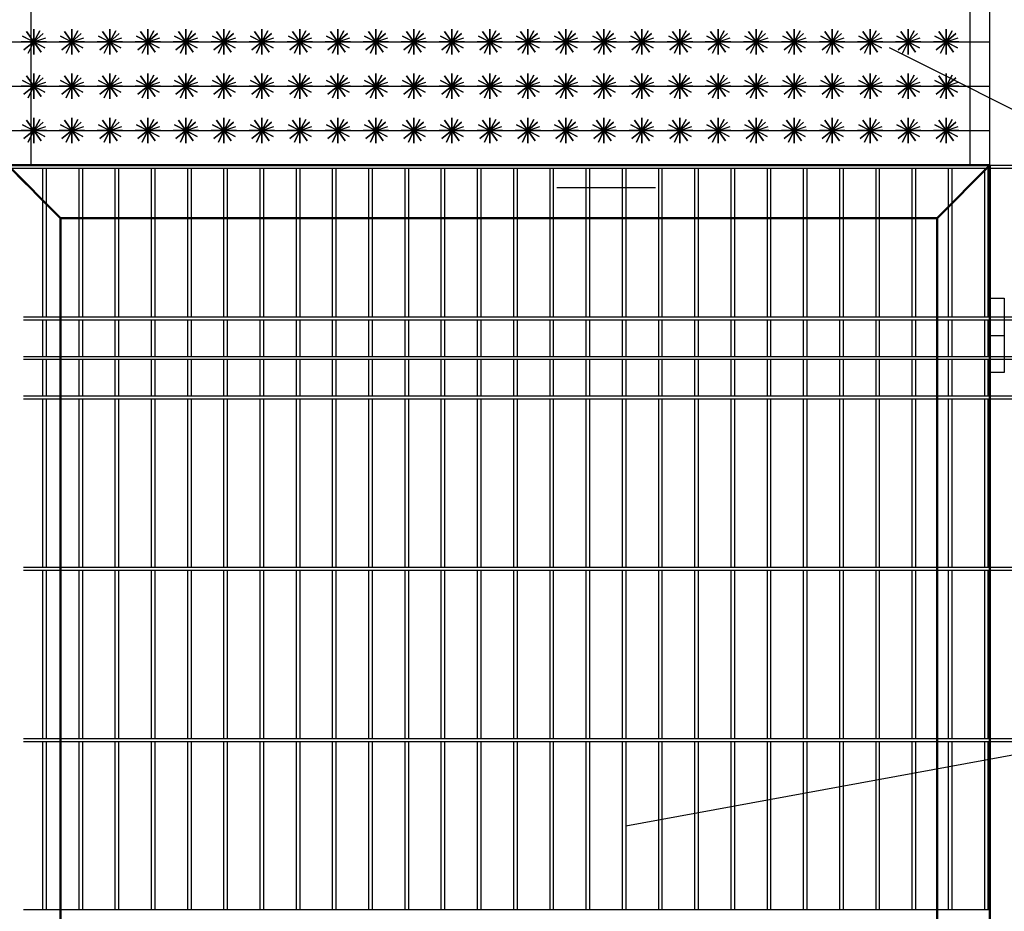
# Model space of a CAD drawing. Header units: inches. Extents: x 9403 to 10041, y 45 to 1090.
# Tile 14 of 41: x 9619 to 9661, y 332 to 370. Entities that reach past the tile are written whole.
import ezdxf

# ---------------------------------------------------------------- set-up
doc = ezdxf.new("R2010")
doc.units = ezdxf.units.IN
doc.header["$MEASUREMENT"] = 0
doc.linetypes.add('K5LT_BASIC', pattern=[0])
doc.layers.add('Системный слой VIEW1', color=7, linetype='Continuous')

msp = doc.modelspace()

# ---------------------------------------------------------------- linework, layer by layer
at = {"color": 1, "linetype": 'ByBlock', "lineweight": 30}
for points in [[(9619.696, 363.394), (9619.696, 373.228)], [(9659.611, 363.395), (9659.611, 373.229)], [(9660.443, 363.395), (9660.443, 373.229)]]:
    msp.add_lwpolyline(points, dxfattribs=at)
for points in [[(9619.799, 368.642), (9620.207, 368.994), (9619.799, 368.642), (9619.486, 369.08), (9619.799, 368.642), (9619.374, 368.31), (9619.799, 368.642), (9620.112, 368.203), (9619.799, 368.642), (9620.338, 368.642), (9619.26, 368.642), (9619.799, 368.642), (9619.799, 368.103), (9619.799, 369.18), (9619.799, 368.642), (9620.278, 368.395), (9619.32, 368.888), (9619.799, 368.642), (9619.568, 368.155), (9619.799, 368.642), (9620.056, 369.115), (9619.799, 368.642), (9620.31, 368.814)], [(9621.415, 368.642), (9621.823, 368.994), (9621.415, 368.642), (9621.102, 369.08), (9621.415, 368.642), (9620.99, 368.31), (9621.415, 368.642), (9621.728, 368.203), (9621.415, 368.642), (9621.954, 368.642), (9620.876, 368.642), (9621.415, 368.642), (9621.415, 368.103), (9621.415, 369.18), (9621.415, 368.642), (9621.894, 368.395), (9620.936, 368.888), (9621.415, 368.642), (9621.185, 368.155), (9621.415, 368.642), (9621.672, 369.115), (9621.415, 368.642), (9621.926, 368.814)], [(9623.031, 368.642), (9623.439, 368.994), (9623.031, 368.642), (9622.718, 369.08), (9623.031, 368.642), (9622.607, 368.31), (9623.031, 368.642), (9623.344, 368.203), (9623.031, 368.642), (9623.57, 368.642), (9622.493, 368.642), (9623.031, 368.642), (9623.031, 368.103), (9623.031, 369.18), (9623.031, 368.642), (9623.51, 368.395), (9622.552, 368.888), (9623.031, 368.642), (9622.801, 368.155), (9623.031, 368.642), (9623.289, 369.115), (9623.031, 368.642), (9623.542, 368.814)], [(9624.647, 368.642), (9625.055, 368.994), (9624.647, 368.642), (9624.334, 369.08), (9624.647, 368.642), (9624.223, 368.31), (9624.647, 368.642), (9624.961, 368.203), (9624.647, 368.642), (9625.186, 368.642), (9624.109, 368.642), (9624.647, 368.642), (9624.647, 368.103), (9624.647, 369.18), (9624.647, 368.642), (9625.126, 368.395), (9624.169, 368.888), (9624.647, 368.642), (9624.417, 368.155), (9624.647, 368.642), (9624.905, 369.115), (9624.647, 368.642), (9625.158, 368.814)], [(9626.264, 368.642), (9626.671, 368.994), (9626.264, 368.642), (9625.951, 369.08), (9626.264, 368.642), (9625.839, 368.31), (9626.264, 368.642), (9626.577, 368.203), (9626.264, 368.642), (9626.802, 368.642), (9625.725, 368.642), (9626.264, 368.642), (9626.264, 368.103), (9626.264, 369.18), (9626.264, 368.642), (9626.743, 368.395), (9625.785, 368.888), (9626.264, 368.642), (9626.033, 368.155), (9626.264, 368.642), (9626.521, 369.115), (9626.264, 368.642), (9626.774, 368.814)], [(9627.88, 368.642), (9628.287, 368.994), (9627.88, 368.642), (9627.567, 369.08), (9627.88, 368.642), (9627.455, 368.31), (9627.88, 368.642), (9628.193, 368.203), (9627.88, 368.642), (9628.419, 368.642), (9627.341, 368.642), (9627.88, 368.642), (9627.88, 368.103), (9627.88, 369.18), (9627.88, 368.642), (9628.359, 368.395), (9627.401, 368.888), (9627.88, 368.642), (9627.649, 368.155), (9627.88, 368.642), (9628.137, 369.115), (9627.88, 368.642), (9628.39, 368.814)], [(9629.496, 368.642), (9629.904, 368.994), (9629.496, 368.642), (9629.183, 369.08), (9629.496, 368.642), (9629.071, 368.31), (9629.496, 368.642), (9629.809, 368.203), (9629.496, 368.642), (9630.035, 368.642), (9628.957, 368.642), (9629.496, 368.642), (9629.496, 368.103), (9629.496, 369.18), (9629.496, 368.642), (9629.975, 368.395), (9629.017, 368.888), (9629.496, 368.642), (9629.265, 368.155), (9629.496, 368.642), (9629.753, 369.115), (9629.496, 368.642), (9630.007, 368.814)], [(9631.112, 368.642), (9631.52, 368.994), (9631.112, 368.642), (9630.799, 369.08), (9631.112, 368.642), (9630.687, 368.31), (9631.112, 368.642), (9631.425, 368.203), (9631.112, 368.642), (9631.651, 368.642), (9630.573, 368.642), (9631.112, 368.642), (9631.112, 368.103), (9631.112, 369.18), (9631.112, 368.642), (9631.591, 368.395), (9630.633, 368.888), (9631.112, 368.642), (9630.882, 368.155), (9631.112, 368.642), (9631.369, 369.115), (9631.112, 368.642), (9631.623, 368.814)], [(9632.728, 368.642), (9633.136, 368.994), (9632.728, 368.642), (9632.415, 369.08), (9632.728, 368.642), (9632.304, 368.31), (9632.728, 368.642), (9633.041, 368.203), (9632.728, 368.642), (9633.267, 368.642), (9632.19, 368.642), (9632.728, 368.642), (9632.728, 368.103), (9632.728, 369.18), (9632.728, 368.642), (9633.207, 368.395), (9632.249, 368.888), (9632.728, 368.642), (9632.498, 368.155), (9632.728, 368.642), (9632.986, 369.115), (9632.728, 368.642), (9633.239, 368.814)], [(9634.345, 368.642), (9634.752, 368.994), (9634.345, 368.642), (9634.031, 369.08), (9634.345, 368.642), (9633.92, 368.31), (9634.345, 368.642), (9634.658, 368.203), (9634.345, 368.642), (9634.883, 368.642), (9633.806, 368.642), (9634.345, 368.642), (9634.345, 368.103), (9634.345, 369.18), (9634.345, 368.642), (9634.823, 368.395), (9633.866, 368.888), (9634.345, 368.642), (9634.114, 368.155), (9634.345, 368.642), (9634.602, 369.115), (9634.345, 368.642), (9634.855, 368.814)], [(9635.961, 368.642), (9636.368, 368.994), (9635.961, 368.642), (9635.648, 369.08), (9635.961, 368.642), (9635.536, 368.31), (9635.961, 368.642), (9636.274, 368.203), (9635.961, 368.642), (9636.499, 368.642), (9635.422, 368.642), (9635.961, 368.642), (9635.961, 368.103), (9635.961, 369.18), (9635.961, 368.642), (9636.44, 368.395), (9635.482, 368.888), (9635.961, 368.642), (9635.73, 368.155), (9635.961, 368.642), (9636.218, 369.115), (9635.961, 368.642), (9636.471, 368.814)], [(9637.577, 368.642), (9637.984, 368.994), (9637.577, 368.642), (9637.264, 369.08), (9637.577, 368.642), (9637.152, 368.31), (9637.577, 368.642), (9637.89, 368.203), (9637.577, 368.642), (9638.116, 368.642), (9637.038, 368.642), (9637.577, 368.642), (9637.577, 368.103), (9637.577, 369.18), (9637.577, 368.642), (9638.056, 368.395), (9637.098, 368.888), (9637.577, 368.642), (9637.346, 368.155), (9637.577, 368.642), (9637.834, 369.115), (9637.577, 368.642), (9638.087, 368.814)], [(9639.193, 368.642), (9639.601, 368.994), (9639.193, 368.642), (9638.88, 369.08), (9639.193, 368.642), (9638.768, 368.31), (9639.193, 368.642), (9639.506, 368.203), (9639.193, 368.642), (9639.732, 368.642), (9638.654, 368.642), (9639.193, 368.642), (9639.193, 368.103), (9639.193, 369.18), (9639.193, 368.642), (9639.672, 368.395), (9638.714, 368.888), (9639.193, 368.642), (9638.962, 368.155), (9639.193, 368.642), (9639.45, 369.115), (9639.193, 368.642), (9639.704, 368.814)], [(9640.809, 368.642), (9641.217, 368.994), (9640.809, 368.642), (9640.496, 369.08), (9640.809, 368.642), (9640.384, 368.31), (9640.809, 368.642), (9641.122, 368.203), (9640.809, 368.642), (9641.348, 368.642), (9640.27, 368.642), (9640.809, 368.642), (9640.809, 368.103), (9640.809, 369.18), (9640.809, 368.642), (9641.288, 368.395), (9640.33, 368.888), (9640.809, 368.642), (9640.579, 368.155), (9640.809, 368.642), (9641.066, 369.115), (9640.809, 368.642), (9641.32, 368.814)], [(9642.425, 368.642), (9642.833, 368.994), (9642.425, 368.642), (9642.112, 369.08), (9642.425, 368.642), (9642.001, 368.31), (9642.425, 368.642), (9642.738, 368.203), (9642.425, 368.642), (9642.964, 368.642), (9641.887, 368.642), (9642.425, 368.642), (9642.425, 368.103), (9642.425, 369.18), (9642.425, 368.642), (9642.904, 368.395), (9641.946, 368.888), (9642.425, 368.642), (9642.195, 368.155), (9642.425, 368.642), (9642.683, 369.115), (9642.425, 368.642), (9642.936, 368.814)], [(9644.042, 368.642), (9644.449, 368.994), (9644.042, 368.642), (9643.728, 369.08), (9644.042, 368.642), (9643.617, 368.31), (9644.042, 368.642), (9644.355, 368.203), (9644.042, 368.642), (9644.58, 368.642), (9643.503, 368.642), (9644.042, 368.642), (9644.042, 368.103), (9644.042, 369.18), (9644.042, 368.642), (9644.52, 368.395), (9643.563, 368.888), (9644.042, 368.642), (9643.811, 368.155), (9644.042, 368.642), (9644.299, 369.115), (9644.042, 368.642), (9644.552, 368.814)], [(9645.658, 368.642), (9646.065, 368.994), (9645.658, 368.642), (9645.345, 369.08), (9645.658, 368.642), (9645.233, 368.31), (9645.658, 368.642), (9645.971, 368.203), (9645.658, 368.642), (9646.196, 368.642), (9645.119, 368.642), (9645.658, 368.642), (9645.658, 368.103), (9645.658, 369.18), (9645.658, 368.642), (9646.137, 368.395), (9645.179, 368.888), (9645.658, 368.642), (9645.427, 368.155), (9645.658, 368.642), (9645.915, 369.115), (9645.658, 368.642), (9646.168, 368.814)], [(9647.274, 368.642), (9647.681, 368.994), (9647.274, 368.642), (9646.961, 369.08), (9647.274, 368.642), (9646.849, 368.31), (9647.274, 368.642), (9647.587, 368.203), (9647.274, 368.642), (9647.813, 368.642), (9646.735, 368.642), (9647.274, 368.642), (9647.274, 368.103), (9647.274, 369.18), (9647.274, 368.642), (9647.753, 368.395), (9646.795, 368.888), (9647.274, 368.642), (9647.043, 368.155), (9647.274, 368.642), (9647.531, 369.115), (9647.274, 368.642), (9647.784, 368.814)], [(9648.89, 368.642), (9649.298, 368.994), (9648.89, 368.642), (9648.577, 369.08), (9648.89, 368.642), (9648.465, 368.31), (9648.89, 368.642), (9649.203, 368.203), (9648.89, 368.642), (9649.429, 368.642), (9648.351, 368.642), (9648.89, 368.642), (9648.89, 368.103), (9648.89, 369.18), (9648.89, 368.642), (9649.369, 368.395), (9648.411, 368.888), (9648.89, 368.642), (9648.659, 368.155), (9648.89, 368.642), (9649.147, 369.115), (9648.89, 368.642), (9649.401, 368.814)], [(9650.506, 368.642), (9650.914, 368.994), (9650.506, 368.642), (9650.193, 369.08), (9650.506, 368.642), (9650.081, 368.31), (9650.506, 368.642), (9650.819, 368.203), (9650.506, 368.642), (9651.045, 368.642), (9649.967, 368.642), (9650.506, 368.642), (9650.506, 368.103), (9650.506, 369.18), (9650.506, 368.642), (9650.985, 368.395), (9650.027, 368.888), (9650.506, 368.642), (9650.276, 368.155), (9650.506, 368.642), (9650.764, 369.115), (9650.506, 368.642), (9651.017, 368.814)], [(9652.122, 368.642), (9652.53, 368.994), (9652.122, 368.642), (9651.809, 369.08), (9652.122, 368.642), (9651.698, 368.31), (9652.122, 368.642), (9652.435, 368.203), (9652.122, 368.642), (9652.661, 368.642), (9651.584, 368.642), (9652.122, 368.642), (9652.122, 368.103), (9652.122, 369.18), (9652.122, 368.642), (9652.601, 368.395), (9651.644, 368.888), (9652.122, 368.642), (9651.892, 368.155), (9652.122, 368.642), (9652.38, 369.115), (9652.122, 368.642), (9652.633, 368.814)], [(9653.739, 368.642), (9654.146, 368.994), (9653.739, 368.642), (9653.425, 369.08), (9653.739, 368.642), (9653.314, 368.31), (9653.739, 368.642), (9654.052, 368.203), (9653.739, 368.642), (9654.277, 368.642), (9653.2, 368.642), (9653.739, 368.642), (9653.739, 368.103), (9653.739, 369.18), (9653.739, 368.642), (9654.217, 368.395), (9653.26, 368.888), (9653.739, 368.642), (9653.508, 368.155), (9653.739, 368.642), (9653.996, 369.115), (9653.739, 368.642), (9654.249, 368.814)], [(9655.355, 368.642), (9655.762, 368.994), (9655.355, 368.642), (9655.042, 369.08), (9655.355, 368.642), (9654.93, 368.31), (9655.355, 368.642), (9655.668, 368.203), (9655.355, 368.642), (9655.893, 368.642), (9654.816, 368.642), (9655.355, 368.642), (9655.355, 368.103), (9655.355, 369.18), (9655.355, 368.642), (9655.834, 368.395), (9654.876, 368.888), (9655.355, 368.642), (9655.124, 368.155), (9655.355, 368.642), (9655.612, 369.115), (9655.355, 368.642), (9655.865, 368.814)], [(9656.971, 368.642), (9657.378, 368.994), (9656.971, 368.642), (9656.658, 369.08), (9656.971, 368.642), (9656.546, 368.31), (9656.971, 368.642), (9657.284, 368.203), (9656.971, 368.642), (9657.51, 368.642), (9656.432, 368.642), (9656.971, 368.642), (9656.971, 368.103), (9656.971, 369.18), (9656.971, 368.642), (9657.45, 368.395), (9656.492, 368.888), (9656.971, 368.642), (9656.74, 368.155), (9656.971, 368.642), (9657.228, 369.115), (9656.971, 368.642), (9657.481, 368.814)], [(9658.587, 368.642), (9658.995, 368.994), (9658.587, 368.642), (9658.274, 369.08), (9658.587, 368.642), (9658.162, 368.31), (9658.587, 368.642), (9658.9, 368.203), (9658.587, 368.642), (9659.126, 368.642), (9658.048, 368.642), (9658.587, 368.642), (9658.587, 368.103), (9658.587, 369.18), (9658.587, 368.642), (9659.066, 368.395), (9658.108, 368.888), (9658.587, 368.642), (9658.356, 368.155), (9658.587, 368.642), (9658.844, 369.115), (9658.587, 368.642), (9659.098, 368.814)], [(9618.864, 368.642), (9660.443, 368.642)], [(9619.799, 366.756), (9620.207, 367.109), (9619.799, 366.756), (9619.486, 367.195), (9619.799, 366.756), (9619.374, 366.425), (9619.799, 366.756), (9620.112, 366.318), (9619.799, 366.756), (9620.338, 366.756), (9619.26, 366.756), (9619.799, 366.756), (9619.799, 366.218), (9619.799, 367.295), (9619.799, 366.756), (9620.278, 366.509), (9619.32, 367.003), (9619.799, 366.756), (9619.568, 366.269), (9619.799, 366.756), (9620.056, 367.23), (9619.799, 366.756), (9620.31, 366.928)], [(9621.415, 366.756), (9621.823, 367.109), (9621.415, 366.756), (9621.102, 367.195), (9621.415, 366.756), (9620.99, 366.425), (9621.415, 366.756), (9621.728, 366.318), (9621.415, 366.756), (9621.954, 366.756), (9620.876, 366.756), (9621.415, 366.756), (9621.415, 366.218), (9621.415, 367.295), (9621.415, 366.756), (9621.894, 366.509), (9620.936, 367.003), (9621.415, 366.756), (9621.185, 366.269), (9621.415, 366.756), (9621.672, 367.23), (9621.415, 366.756), (9621.926, 366.928)], [(9623.031, 366.756), (9623.439, 367.109), (9623.031, 366.756), (9622.718, 367.195), (9623.031, 366.756), (9622.607, 366.425), (9623.031, 366.756), (9623.344, 366.318), (9623.031, 366.756), (9623.57, 366.756), (9622.493, 366.756), (9623.031, 366.756), (9623.031, 366.218), (9623.031, 367.295), (9623.031, 366.756), (9623.51, 366.509), (9622.552, 367.003), (9623.031, 366.756), (9622.801, 366.269), (9623.031, 366.756), (9623.289, 367.23), (9623.031, 366.756), (9623.542, 366.928)], [(9624.647, 366.756), (9625.055, 367.109), (9624.647, 366.756), (9624.334, 367.195), (9624.647, 366.756), (9624.223, 366.425), (9624.647, 366.756), (9624.961, 366.318), (9624.647, 366.756), (9625.186, 366.756), (9624.109, 366.756), (9624.647, 366.756), (9624.647, 366.218), (9624.647, 367.295), (9624.647, 366.756), (9625.126, 366.509), (9624.169, 367.003), (9624.647, 366.756), (9624.417, 366.269), (9624.647, 366.756), (9624.905, 367.23), (9624.647, 366.756), (9625.158, 366.928)], [(9626.264, 366.756), (9626.671, 367.109), (9626.264, 366.756), (9625.951, 367.195), (9626.264, 366.756), (9625.839, 366.425), (9626.264, 366.756), (9626.577, 366.318), (9626.264, 366.756), (9626.802, 366.756), (9625.725, 366.756), (9626.264, 366.756), (9626.264, 366.218), (9626.264, 367.295), (9626.264, 366.756), (9626.743, 366.509), (9625.785, 367.003), (9626.264, 366.756), (9626.033, 366.269), (9626.264, 366.756), (9626.521, 367.23), (9626.264, 366.756), (9626.774, 366.928)], [(9627.88, 366.756), (9628.287, 367.109), (9627.88, 366.756), (9627.567, 367.195), (9627.88, 366.756), (9627.455, 366.425), (9627.88, 366.756), (9628.193, 366.318), (9627.88, 366.756), (9628.419, 366.756), (9627.341, 366.756), (9627.88, 366.756), (9627.88, 366.218), (9627.88, 367.295), (9627.88, 366.756), (9628.359, 366.509), (9627.401, 367.003), (9627.88, 366.756), (9627.649, 366.269), (9627.88, 366.756), (9628.137, 367.23), (9627.88, 366.756), (9628.39, 366.928)], [(9629.496, 366.756), (9629.904, 367.109), (9629.496, 366.756), (9629.183, 367.195), (9629.496, 366.756), (9629.071, 366.425), (9629.496, 366.756), (9629.809, 366.318), (9629.496, 366.756), (9630.035, 366.756), (9628.957, 366.756), (9629.496, 366.756), (9629.496, 366.218), (9629.496, 367.295), (9629.496, 366.756), (9629.975, 366.509), (9629.017, 367.003), (9629.496, 366.756), (9629.265, 366.269), (9629.496, 366.756), (9629.753, 367.23), (9629.496, 366.756), (9630.007, 366.928)], [(9631.112, 366.756), (9631.52, 367.109), (9631.112, 366.756), (9630.799, 367.195), (9631.112, 366.756), (9630.687, 366.425), (9631.112, 366.756), (9631.425, 366.318), (9631.112, 366.756), (9631.651, 366.756), (9630.573, 366.756), (9631.112, 366.756), (9631.112, 366.218), (9631.112, 367.295), (9631.112, 366.756), (9631.591, 366.509), (9630.633, 367.003), (9631.112, 366.756), (9630.882, 366.269), (9631.112, 366.756), (9631.369, 367.23), (9631.112, 366.756), (9631.623, 366.928)], [(9632.728, 366.756), (9633.136, 367.109), (9632.728, 366.756), (9632.415, 367.195), (9632.728, 366.756), (9632.304, 366.425), (9632.728, 366.756), (9633.041, 366.318), (9632.728, 366.756), (9633.267, 366.756), (9632.19, 366.756), (9632.728, 366.756), (9632.728, 366.218), (9632.728, 367.295), (9632.728, 366.756), (9633.207, 366.509), (9632.249, 367.003), (9632.728, 366.756), (9632.498, 366.269), (9632.728, 366.756), (9632.986, 367.23), (9632.728, 366.756), (9633.239, 366.928)], [(9634.345, 366.756), (9634.752, 367.109), (9634.345, 366.756), (9634.031, 367.195), (9634.345, 366.756), (9633.92, 366.425), (9634.345, 366.756), (9634.658, 366.318), (9634.345, 366.756), (9634.883, 366.756), (9633.806, 366.756), (9634.345, 366.756), (9634.345, 366.218), (9634.345, 367.295), (9634.345, 366.756), (9634.823, 366.509), (9633.866, 367.003), (9634.345, 366.756), (9634.114, 366.269), (9634.345, 366.756), (9634.602, 367.23), (9634.345, 366.756), (9634.855, 366.928)], [(9635.961, 366.756), (9636.368, 367.109), (9635.961, 366.756), (9635.648, 367.195), (9635.961, 366.756), (9635.536, 366.425), (9635.961, 366.756), (9636.274, 366.318), (9635.961, 366.756), (9636.499, 366.756), (9635.422, 366.756), (9635.961, 366.756), (9635.961, 366.218), (9635.961, 367.295), (9635.961, 366.756), (9636.44, 366.509), (9635.482, 367.003), (9635.961, 366.756), (9635.73, 366.269), (9635.961, 366.756), (9636.218, 367.23), (9635.961, 366.756), (9636.471, 366.928)], [(9637.577, 366.756), (9637.984, 367.109), (9637.577, 366.756), (9637.264, 367.195), (9637.577, 366.756), (9637.152, 366.425), (9637.577, 366.756), (9637.89, 366.318), (9637.577, 366.756), (9638.116, 366.756), (9637.038, 366.756), (9637.577, 366.756), (9637.577, 366.218), (9637.577, 367.295), (9637.577, 366.756), (9638.056, 366.509), (9637.098, 367.003), (9637.577, 366.756), (9637.346, 366.269), (9637.577, 366.756), (9637.834, 367.23), (9637.577, 366.756), (9638.087, 366.928)], [(9639.193, 366.756), (9639.601, 367.109), (9639.193, 366.756), (9638.88, 367.195), (9639.193, 366.756), (9638.768, 366.425), (9639.193, 366.756), (9639.506, 366.318), (9639.193, 366.756), (9639.732, 366.756), (9638.654, 366.756), (9639.193, 366.756), (9639.193, 366.218), (9639.193, 367.295), (9639.193, 366.756), (9639.672, 366.509), (9638.714, 367.003), (9639.193, 366.756), (9638.962, 366.269), (9639.193, 366.756), (9639.45, 367.23), (9639.193, 366.756), (9639.704, 366.928)], [(9640.809, 366.756), (9641.217, 367.109), (9640.809, 366.756), (9640.496, 367.195), (9640.809, 366.756), (9640.384, 366.425), (9640.809, 366.756), (9641.122, 366.318), (9640.809, 366.756), (9641.348, 366.756), (9640.27, 366.756), (9640.809, 366.756), (9640.809, 366.218), (9640.809, 367.295), (9640.809, 366.756), (9641.288, 366.509), (9640.33, 367.003), (9640.809, 366.756), (9640.579, 366.269), (9640.809, 366.756), (9641.066, 367.23), (9640.809, 366.756), (9641.32, 366.928)], [(9642.425, 366.756), (9642.833, 367.109), (9642.425, 366.756), (9642.112, 367.195), (9642.425, 366.756), (9642.001, 366.425), (9642.425, 366.756), (9642.738, 366.318), (9642.425, 366.756), (9642.964, 366.756), (9641.887, 366.756), (9642.425, 366.756), (9642.425, 366.218), (9642.425, 367.295), (9642.425, 366.756), (9642.904, 366.509), (9641.946, 367.003), (9642.425, 366.756), (9642.195, 366.269), (9642.425, 366.756), (9642.683, 367.23), (9642.425, 366.756), (9642.936, 366.928)], [(9644.042, 366.756), (9644.449, 367.109), (9644.042, 366.756), (9643.728, 367.195), (9644.042, 366.756), (9643.617, 366.425), (9644.042, 366.756), (9644.355, 366.318), (9644.042, 366.756), (9644.58, 366.756), (9643.503, 366.756), (9644.042, 366.756), (9644.042, 366.218), (9644.042, 367.295), (9644.042, 366.756), (9644.52, 366.509), (9643.563, 367.003), (9644.042, 366.756), (9643.811, 366.269), (9644.042, 366.756), (9644.299, 367.23), (9644.042, 366.756), (9644.552, 366.928)], [(9645.658, 366.756), (9646.065, 367.109), (9645.658, 366.756), (9645.345, 367.195), (9645.658, 366.756), (9645.233, 366.425), (9645.658, 366.756), (9645.971, 366.318), (9645.658, 366.756), (9646.196, 366.756), (9645.119, 366.756), (9645.658, 366.756), (9645.658, 366.218), (9645.658, 367.295), (9645.658, 366.756), (9646.137, 366.509), (9645.179, 367.003), (9645.658, 366.756), (9645.427, 366.269), (9645.658, 366.756), (9645.915, 367.23), (9645.658, 366.756), (9646.168, 366.928)], [(9647.274, 366.756), (9647.681, 367.109), (9647.274, 366.756), (9646.961, 367.195), (9647.274, 366.756), (9646.849, 366.425), (9647.274, 366.756), (9647.587, 366.318), (9647.274, 366.756), (9647.813, 366.756), (9646.735, 366.756), (9647.274, 366.756), (9647.274, 366.218), (9647.274, 367.295), (9647.274, 366.756), (9647.753, 366.509), (9646.795, 367.003), (9647.274, 366.756), (9647.043, 366.269), (9647.274, 366.756), (9647.531, 367.23), (9647.274, 366.756), (9647.784, 366.928)], [(9648.89, 366.756), (9649.298, 367.109), (9648.89, 366.756), (9648.577, 367.195), (9648.89, 366.756), (9648.465, 366.425), (9648.89, 366.756), (9649.203, 366.318), (9648.89, 366.756), (9649.429, 366.756), (9648.351, 366.756), (9648.89, 366.756), (9648.89, 366.218), (9648.89, 367.295), (9648.89, 366.756), (9649.369, 366.509), (9648.411, 367.003), (9648.89, 366.756), (9648.659, 366.269), (9648.89, 366.756), (9649.147, 367.23), (9648.89, 366.756), (9649.401, 366.928)], [(9650.506, 366.756), (9650.914, 367.109), (9650.506, 366.756), (9650.193, 367.195), (9650.506, 366.756), (9650.081, 366.425), (9650.506, 366.756), (9650.819, 366.318), (9650.506, 366.756), (9651.045, 366.756), (9649.967, 366.756), (9650.506, 366.756), (9650.506, 366.218), (9650.506, 367.295), (9650.506, 366.756), (9650.985, 366.509), (9650.027, 367.003), (9650.506, 366.756), (9650.276, 366.269), (9650.506, 366.756), (9650.764, 367.23), (9650.506, 366.756), (9651.017, 366.928)], [(9652.122, 366.756), (9652.53, 367.109), (9652.122, 366.756), (9651.809, 367.195), (9652.122, 366.756), (9651.698, 366.425), (9652.122, 366.756), (9652.435, 366.318), (9652.122, 366.756), (9652.661, 366.756), (9651.584, 366.756), (9652.122, 366.756), (9652.122, 366.218), (9652.122, 367.295), (9652.122, 366.756), (9652.601, 366.509), (9651.644, 367.003), (9652.122, 366.756), (9651.892, 366.269), (9652.122, 366.756), (9652.38, 367.23), (9652.122, 366.756), (9652.633, 366.928)], [(9653.739, 366.756), (9654.146, 367.109), (9653.739, 366.756), (9653.425, 367.195), (9653.739, 366.756), (9653.314, 366.425), (9653.739, 366.756), (9654.052, 366.318), (9653.739, 366.756), (9654.277, 366.756), (9653.2, 366.756), (9653.739, 366.756), (9653.739, 366.218), (9653.739, 367.295), (9653.739, 366.756), (9654.217, 366.509), (9653.26, 367.003), (9653.739, 366.756), (9653.508, 366.269), (9653.739, 366.756), (9653.996, 367.23), (9653.739, 366.756), (9654.249, 366.928)], [(9655.355, 366.756), (9655.762, 367.109), (9655.355, 366.756), (9655.042, 367.195), (9655.355, 366.756), (9654.93, 366.425), (9655.355, 366.756), (9655.668, 366.318), (9655.355, 366.756), (9655.893, 366.756), (9654.816, 366.756), (9655.355, 366.756), (9655.355, 366.218), (9655.355, 367.295), (9655.355, 366.756), (9655.834, 366.509), (9654.876, 367.003), (9655.355, 366.756), (9655.124, 366.269), (9655.355, 366.756), (9655.612, 367.23), (9655.355, 366.756), (9655.865, 366.928)], [(9656.971, 366.756), (9657.378, 367.109), (9656.971, 366.756), (9656.658, 367.195), (9656.971, 366.756), (9656.546, 366.425), (9656.971, 366.756), (9657.284, 366.318), (9656.971, 366.756), (9657.51, 366.756), (9656.432, 366.756), (9656.971, 366.756), (9656.971, 366.218), (9656.971, 367.295), (9656.971, 366.756), (9657.45, 366.509), (9656.492, 367.003), (9656.971, 366.756), (9656.74, 366.269), (9656.971, 366.756), (9657.228, 367.23), (9656.971, 366.756), (9657.481, 366.928)], [(9658.587, 366.756), (9658.995, 367.109), (9658.587, 366.756), (9658.274, 367.195), (9658.587, 366.756), (9658.162, 366.425), (9658.587, 366.756), (9658.9, 366.318), (9658.587, 366.756), (9659.126, 366.756), (9658.048, 366.756), (9658.587, 366.756), (9658.587, 366.218), (9658.587, 367.295), (9658.587, 366.756), (9659.066, 366.509), (9658.108, 367.003), (9658.587, 366.756), (9658.356, 366.269), (9658.587, 366.756), (9658.844, 367.23), (9658.587, 366.756), (9659.098, 366.928)], [(9618.864, 366.756), (9660.443, 366.756)], [(9619.799, 364.871), (9620.207, 365.223), (9619.799, 364.871), (9619.486, 365.309), (9619.799, 364.871), (9619.374, 364.539), (9619.799, 364.871), (9620.112, 364.432), (9619.799, 364.871), (9620.338, 364.871), (9619.26, 364.871), (9619.799, 364.871), (9619.799, 364.332), (9619.799, 365.41), (9619.799, 364.871), (9620.278, 364.624), (9619.32, 365.118), (9619.799, 364.871), (9619.568, 364.384), (9619.799, 364.871), (9620.056, 365.344), (9619.799, 364.871), (9620.31, 365.043)], [(9621.415, 364.871), (9621.823, 365.223), (9621.415, 364.871), (9621.102, 365.309), (9621.415, 364.871), (9620.99, 364.539), (9621.415, 364.871), (9621.728, 364.432), (9621.415, 364.871), (9621.954, 364.871), (9620.876, 364.871), (9621.415, 364.871), (9621.415, 364.332), (9621.415, 365.41), (9621.415, 364.871), (9621.894, 364.624), (9620.936, 365.118), (9621.415, 364.871), (9621.185, 364.384), (9621.415, 364.871), (9621.672, 365.344), (9621.415, 364.871), (9621.926, 365.043)], [(9623.031, 364.871), (9623.439, 365.223), (9623.031, 364.871), (9622.718, 365.309), (9623.031, 364.871), (9622.607, 364.539), (9623.031, 364.871), (9623.344, 364.432), (9623.031, 364.871), (9623.57, 364.871), (9622.493, 364.871), (9623.031, 364.871), (9623.031, 364.332), (9623.031, 365.41), (9623.031, 364.871), (9623.51, 364.624), (9622.552, 365.118), (9623.031, 364.871), (9622.801, 364.384), (9623.031, 364.871), (9623.289, 365.344), (9623.031, 364.871), (9623.542, 365.043)], [(9624.647, 364.871), (9625.055, 365.223), (9624.647, 364.871), (9624.334, 365.309), (9624.647, 364.871), (9624.223, 364.539), (9624.647, 364.871), (9624.961, 364.432), (9624.647, 364.871), (9625.186, 364.871), (9624.109, 364.871), (9624.647, 364.871), (9624.647, 364.332), (9624.647, 365.41), (9624.647, 364.871), (9625.126, 364.624), (9624.169, 365.118), (9624.647, 364.871), (9624.417, 364.384), (9624.647, 364.871), (9624.905, 365.344), (9624.647, 364.871), (9625.158, 365.043)], [(9626.264, 364.871), (9626.671, 365.223), (9626.264, 364.871), (9625.951, 365.309), (9626.264, 364.871), (9625.839, 364.539), (9626.264, 364.871), (9626.577, 364.432), (9626.264, 364.871), (9626.802, 364.871), (9625.725, 364.871), (9626.264, 364.871), (9626.264, 364.332), (9626.264, 365.41), (9626.264, 364.871), (9626.743, 364.624), (9625.785, 365.118), (9626.264, 364.871), (9626.033, 364.384), (9626.264, 364.871), (9626.521, 365.344), (9626.264, 364.871), (9626.774, 365.043)], [(9627.88, 364.871), (9628.287, 365.223), (9627.88, 364.871), (9627.567, 365.309), (9627.88, 364.871), (9627.455, 364.539), (9627.88, 364.871), (9628.193, 364.432), (9627.88, 364.871), (9628.419, 364.871), (9627.341, 364.871), (9627.88, 364.871), (9627.88, 364.332), (9627.88, 365.41), (9627.88, 364.871), (9628.359, 364.624), (9627.401, 365.118), (9627.88, 364.871), (9627.649, 364.384), (9627.88, 364.871), (9628.137, 365.344), (9627.88, 364.871), (9628.39, 365.043)], [(9629.496, 364.871), (9629.904, 365.223), (9629.496, 364.871), (9629.183, 365.309), (9629.496, 364.871), (9629.071, 364.539), (9629.496, 364.871), (9629.809, 364.432), (9629.496, 364.871), (9630.035, 364.871), (9628.957, 364.871), (9629.496, 364.871), (9629.496, 364.332), (9629.496, 365.41), (9629.496, 364.871), (9629.975, 364.624), (9629.017, 365.118), (9629.496, 364.871), (9629.265, 364.384), (9629.496, 364.871), (9629.753, 365.344), (9629.496, 364.871), (9630.007, 365.043)], [(9631.112, 364.871), (9631.52, 365.223), (9631.112, 364.871), (9630.799, 365.309), (9631.112, 364.871), (9630.687, 364.539), (9631.112, 364.871), (9631.425, 364.432), (9631.112, 364.871), (9631.651, 364.871), (9630.573, 364.871), (9631.112, 364.871), (9631.112, 364.332), (9631.112, 365.41), (9631.112, 364.871), (9631.591, 364.624), (9630.633, 365.118), (9631.112, 364.871), (9630.882, 364.384), (9631.112, 364.871), (9631.369, 365.344), (9631.112, 364.871), (9631.623, 365.043)], [(9632.728, 364.871), (9633.136, 365.223), (9632.728, 364.871), (9632.415, 365.309), (9632.728, 364.871), (9632.304, 364.539), (9632.728, 364.871), (9633.041, 364.432), (9632.728, 364.871), (9633.267, 364.871), (9632.19, 364.871), (9632.728, 364.871), (9632.728, 364.332), (9632.728, 365.41), (9632.728, 364.871), (9633.207, 364.624), (9632.249, 365.118), (9632.728, 364.871), (9632.498, 364.384), (9632.728, 364.871), (9632.986, 365.344), (9632.728, 364.871), (9633.239, 365.043)], [(9634.345, 364.871), (9634.752, 365.223), (9634.345, 364.871), (9634.031, 365.309), (9634.345, 364.871), (9633.92, 364.539), (9634.345, 364.871), (9634.658, 364.432), (9634.345, 364.871), (9634.883, 364.871), (9633.806, 364.871), (9634.345, 364.871), (9634.345, 364.332), (9634.345, 365.41), (9634.345, 364.871), (9634.823, 364.624), (9633.866, 365.118), (9634.345, 364.871), (9634.114, 364.384), (9634.345, 364.871), (9634.602, 365.344), (9634.345, 364.871), (9634.855, 365.043)], [(9635.961, 364.871), (9636.368, 365.223), (9635.961, 364.871), (9635.648, 365.309), (9635.961, 364.871), (9635.536, 364.539), (9635.961, 364.871), (9636.274, 364.432), (9635.961, 364.871), (9636.499, 364.871), (9635.422, 364.871), (9635.961, 364.871), (9635.961, 364.332), (9635.961, 365.41), (9635.961, 364.871), (9636.44, 364.624), (9635.482, 365.118), (9635.961, 364.871), (9635.73, 364.384), (9635.961, 364.871), (9636.218, 365.344), (9635.961, 364.871), (9636.471, 365.043)], [(9637.577, 364.871), (9637.984, 365.223), (9637.577, 364.871), (9637.264, 365.309), (9637.577, 364.871), (9637.152, 364.539), (9637.577, 364.871), (9637.89, 364.432), (9637.577, 364.871), (9638.116, 364.871), (9637.038, 364.871), (9637.577, 364.871), (9637.577, 364.332), (9637.577, 365.41), (9637.577, 364.871), (9638.056, 364.624), (9637.098, 365.118), (9637.577, 364.871), (9637.346, 364.384), (9637.577, 364.871), (9637.834, 365.344), (9637.577, 364.871), (9638.087, 365.043)], [(9639.193, 364.871), (9639.601, 365.223), (9639.193, 364.871), (9638.88, 365.309), (9639.193, 364.871), (9638.768, 364.539), (9639.193, 364.871), (9639.506, 364.432), (9639.193, 364.871), (9639.732, 364.871), (9638.654, 364.871), (9639.193, 364.871), (9639.193, 364.332), (9639.193, 365.41), (9639.193, 364.871), (9639.672, 364.624), (9638.714, 365.118), (9639.193, 364.871), (9638.962, 364.384), (9639.193, 364.871), (9639.45, 365.344), (9639.193, 364.871), (9639.704, 365.043)], [(9640.809, 364.871), (9641.217, 365.223), (9640.809, 364.871), (9640.496, 365.309), (9640.809, 364.871), (9640.384, 364.539), (9640.809, 364.871), (9641.122, 364.432), (9640.809, 364.871), (9641.348, 364.871), (9640.27, 364.871), (9640.809, 364.871), (9640.809, 364.332), (9640.809, 365.41), (9640.809, 364.871), (9641.288, 364.624), (9640.33, 365.118), (9640.809, 364.871), (9640.579, 364.384), (9640.809, 364.871), (9641.066, 365.344), (9640.809, 364.871), (9641.32, 365.043)], [(9642.425, 364.871), (9642.833, 365.223), (9642.425, 364.871), (9642.112, 365.309), (9642.425, 364.871), (9642.001, 364.539), (9642.425, 364.871), (9642.738, 364.432), (9642.425, 364.871), (9642.964, 364.871), (9641.887, 364.871), (9642.425, 364.871), (9642.425, 364.332), (9642.425, 365.41), (9642.425, 364.871), (9642.904, 364.624), (9641.946, 365.118), (9642.425, 364.871), (9642.195, 364.384), (9642.425, 364.871), (9642.683, 365.344), (9642.425, 364.871), (9642.936, 365.043)], [(9644.042, 364.871), (9644.449, 365.223), (9644.042, 364.871), (9643.728, 365.309), (9644.042, 364.871), (9643.617, 364.539), (9644.042, 364.871), (9644.355, 364.432), (9644.042, 364.871), (9644.58, 364.871), (9643.503, 364.871), (9644.042, 364.871), (9644.042, 364.332), (9644.042, 365.41), (9644.042, 364.871), (9644.52, 364.624), (9643.563, 365.118), (9644.042, 364.871), (9643.811, 364.384), (9644.042, 364.871), (9644.299, 365.344), (9644.042, 364.871), (9644.552, 365.043)], [(9645.658, 364.871), (9646.065, 365.223), (9645.658, 364.871), (9645.345, 365.309), (9645.658, 364.871), (9645.233, 364.539), (9645.658, 364.871), (9645.971, 364.432), (9645.658, 364.871), (9646.196, 364.871), (9645.119, 364.871), (9645.658, 364.871), (9645.658, 364.332), (9645.658, 365.41), (9645.658, 364.871), (9646.137, 364.624), (9645.179, 365.118), (9645.658, 364.871), (9645.427, 364.384), (9645.658, 364.871), (9645.915, 365.344), (9645.658, 364.871), (9646.168, 365.043)], [(9647.274, 364.871), (9647.681, 365.223), (9647.274, 364.871), (9646.961, 365.309), (9647.274, 364.871), (9646.849, 364.539), (9647.274, 364.871), (9647.587, 364.432), (9647.274, 364.871), (9647.813, 364.871), (9646.735, 364.871), (9647.274, 364.871), (9647.274, 364.332), (9647.274, 365.41), (9647.274, 364.871), (9647.753, 364.624), (9646.795, 365.118), (9647.274, 364.871), (9647.043, 364.384), (9647.274, 364.871), (9647.531, 365.344), (9647.274, 364.871), (9647.784, 365.043)], [(9648.89, 364.871), (9649.298, 365.223), (9648.89, 364.871), (9648.577, 365.309), (9648.89, 364.871), (9648.465, 364.539), (9648.89, 364.871), (9649.203, 364.432), (9648.89, 364.871), (9649.429, 364.871), (9648.351, 364.871), (9648.89, 364.871), (9648.89, 364.332), (9648.89, 365.41), (9648.89, 364.871), (9649.369, 364.624), (9648.411, 365.118), (9648.89, 364.871), (9648.659, 364.384), (9648.89, 364.871), (9649.147, 365.344), (9648.89, 364.871), (9649.401, 365.043)], [(9650.506, 364.871), (9650.914, 365.223), (9650.506, 364.871), (9650.193, 365.309), (9650.506, 364.871), (9650.081, 364.539), (9650.506, 364.871), (9650.819, 364.432), (9650.506, 364.871), (9651.045, 364.871), (9649.967, 364.871), (9650.506, 364.871), (9650.506, 364.332), (9650.506, 365.41), (9650.506, 364.871), (9650.985, 364.624), (9650.027, 365.118), (9650.506, 364.871), (9650.276, 364.384), (9650.506, 364.871), (9650.764, 365.344), (9650.506, 364.871), (9651.017, 365.043)], [(9652.122, 364.871), (9652.53, 365.223), (9652.122, 364.871), (9651.809, 365.309), (9652.122, 364.871), (9651.698, 364.539), (9652.122, 364.871), (9652.435, 364.432), (9652.122, 364.871), (9652.661, 364.871), (9651.584, 364.871), (9652.122, 364.871), (9652.122, 364.332), (9652.122, 365.41), (9652.122, 364.871), (9652.601, 364.624), (9651.644, 365.118), (9652.122, 364.871), (9651.892, 364.384), (9652.122, 364.871), (9652.38, 365.344), (9652.122, 364.871), (9652.633, 365.043)], [(9653.739, 364.871), (9654.146, 365.223), (9653.739, 364.871), (9653.425, 365.309), (9653.739, 364.871), (9653.314, 364.539), (9653.739, 364.871), (9654.052, 364.432), (9653.739, 364.871), (9654.277, 364.871), (9653.2, 364.871), (9653.739, 364.871), (9653.739, 364.332), (9653.739, 365.41), (9653.739, 364.871), (9654.217, 364.624), (9653.26, 365.118), (9653.739, 364.871), (9653.508, 364.384), (9653.739, 364.871), (9653.996, 365.344), (9653.739, 364.871), (9654.249, 365.043)], [(9655.355, 364.871), (9655.762, 365.223), (9655.355, 364.871), (9655.042, 365.309), (9655.355, 364.871), (9654.93, 364.539), (9655.355, 364.871), (9655.668, 364.432), (9655.355, 364.871), (9655.893, 364.871), (9654.816, 364.871), (9655.355, 364.871), (9655.355, 364.332), (9655.355, 365.41), (9655.355, 364.871), (9655.834, 364.624), (9654.876, 365.118), (9655.355, 364.871), (9655.124, 364.384), (9655.355, 364.871), (9655.612, 365.344), (9655.355, 364.871), (9655.865, 365.043)], [(9656.971, 364.871), (9657.378, 365.223), (9656.971, 364.871), (9656.658, 365.309), (9656.971, 364.871), (9656.546, 364.539), (9656.971, 364.871), (9657.284, 364.432), (9656.971, 364.871), (9657.51, 364.871), (9656.432, 364.871), (9656.971, 364.871), (9656.971, 364.332), (9656.971, 365.41), (9656.971, 364.871), (9657.45, 364.624), (9656.492, 365.118), (9656.971, 364.871), (9656.74, 364.384), (9656.971, 364.871), (9657.228, 365.344), (9656.971, 364.871), (9657.481, 365.043)], [(9658.587, 364.871), (9658.995, 365.223), (9658.587, 364.871), (9658.274, 365.309), (9658.587, 364.871), (9658.162, 364.539), (9658.587, 364.871), (9658.9, 364.432), (9658.587, 364.871), (9659.126, 364.871), (9658.048, 364.871), (9658.587, 364.871), (9658.587, 364.332), (9658.587, 365.41), (9658.587, 364.871), (9659.066, 364.624), (9658.108, 365.118), (9658.587, 364.871), (9658.356, 364.384), (9658.587, 364.871), (9658.844, 365.344), (9658.587, 364.871), (9659.098, 365.043)], [(9618.864, 364.871), (9660.443, 364.871)]]:
    msp.add_lwpolyline(points)
at = {"linetype": 'ByBlock'}
for points in [[(9701.505, 345.691), (9656.176, 368.393)], [(9646.23, 363.255), (9642.039, 363.255)], [(9646.23, 362.434), (9642.039, 362.434)]]:
    msp.add_lwpolyline(points, dxfattribs=at)
at = {"color": 1, "lineweight": 50}
for points in [[(9618.694, 363.395), (9619.511, 362.574)], [(9618.694, 363.395), (9620.934, 361.155)], [(9660.443, 363.395), (9658.203, 361.155)]]:
    msp.add_lwpolyline(points, dxfattribs=at)
for points in [[(9660.443, 279.255), (9618.695, 279.255), (9618.695, 363.395), (9660.443, 363.395)], [(9620.934, 361.155), (9658.211, 361.147), (9658.203, 281.495), (9620.935, 281.495)]]:
    msp.add_lwpolyline(points, close=True, dxfattribs=at)
at = {"color": 188}
for points in [[(9661.613, 363.255), (9575.248, 363.255)], [(9644.968, 335.325), (9701.505, 345.691)]]:
    msp.add_lwpolyline(points, dxfattribs=at)
at = {"linetype": 'ByBlock', "lineweight": 30}
msp.add_lwpolyline([(9660.443, 357.747), (9661.059, 357.747), (9661.059, 354.587), (9660.443, 354.587)], close=True, dxfattribs=at)
msp.add_lwpolyline([(9660.443, 356.167), (9661.059, 356.167)], dxfattribs=at)
at = {"layer": 'Системный слой VIEW1', "linetype": 'K5LT_BASIC'}
for p, q in [((9620.188, 356.955), (9620.188, 363.255)), ((9620.328, 363.255), (9620.328, 356.955)), ((9621.728, 356.955), (9621.728, 363.255)), ((9621.868, 363.255), (9621.868, 356.955)), ((9623.268, 356.955), (9623.268, 363.255)), ((9623.408, 363.255), (9623.408, 356.955)), ((9624.808, 356.955), (9624.808, 363.255)), ((9624.948, 363.255), (9624.948, 356.955)), ((9626.348, 356.955), (9626.348, 363.255)), ((9626.488, 363.255), (9626.488, 356.955)), ((9627.888, 356.955), (9627.888, 363.255)), ((9628.028, 363.255), (9628.028, 356.955)), ((9629.428, 356.955), (9629.428, 363.255)), ((9629.568, 363.255), (9629.568, 356.955)), ((9630.968, 356.955), (9630.968, 363.255)), ((9631.108, 363.255), (9631.108, 356.955)), ((9632.508, 356.955), (9632.508, 363.255)), ((9632.648, 363.255), (9632.648, 356.955)), ((9634.048, 356.955), (9634.048, 363.255)), ((9634.188, 363.255), (9634.188, 356.955)), ((9635.588, 356.955), (9635.588, 363.255)), ((9635.728, 363.255), (9635.728, 356.955)), ((9637.128, 356.955), (9637.128, 363.255)), ((9637.268, 363.255), (9637.268, 356.955)), ((9638.668, 356.955), (9638.668, 363.255)), ((9638.808, 363.255), (9638.808, 356.955)), ((9640.208, 356.955), (9640.208, 363.255)), ((9640.348, 363.255), (9640.348, 356.955)), ((9641.748, 356.955), (9641.748, 363.255)), ((9641.888, 363.255), (9641.888, 356.955)), ((9643.288, 356.955), (9643.288, 363.255)), ((9643.428, 363.255), (9643.428, 356.955)), ((9644.828, 356.955), (9644.828, 363.255)), ((9644.968, 363.255), (9644.968, 356.955)), ((9646.368, 356.955), (9646.368, 363.255)), ((9646.508, 363.255), (9646.508, 356.955)), ((9647.908, 356.955), (9647.908, 363.255)), ((9648.048, 363.255), (9648.048, 356.955)), ((9649.448, 356.955), (9649.448, 363.255)), ((9649.588, 363.255), (9649.588, 356.955)), ((9650.988, 356.955), (9650.988, 363.255)), ((9651.128, 363.255), (9651.128, 356.955)), ((9652.528, 356.955), (9652.528, 363.255)), ((9652.668, 363.255), (9652.668, 356.955)), ((9654.068, 356.955), (9654.068, 363.255)), ((9654.208, 363.255), (9654.208, 356.955)), ((9655.608, 356.955), (9655.608, 363.255)), ((9655.748, 363.255), (9655.748, 356.955)), ((9657.148, 356.955), (9657.148, 363.255)), ((9657.288, 363.255), (9657.288, 356.955)), ((9658.688, 356.955), (9658.688, 363.255)), ((9658.828, 363.255), (9658.828, 356.955)), ((9660.228, 356.955), (9660.228, 363.255)), ((9660.368, 363.255), (9660.368, 356.955)), ((9620.188, 355.275), (9620.188, 356.815)), ((9620.328, 356.815), (9620.328, 355.275)), ((9621.728, 355.275), (9621.728, 356.815)), ((9621.868, 356.815), (9621.868, 355.275)), ((9623.268, 355.275), (9623.268, 356.815)), ((9623.408, 356.815), (9623.408, 355.275)), ((9624.808, 355.275), (9624.808, 356.815)), ((9624.948, 356.815), (9624.948, 355.275)), ((9626.348, 355.275), (9626.348, 356.815)), ((9626.488, 356.815), (9626.488, 355.275)), ((9627.888, 355.275), (9627.888, 356.815)), ((9628.028, 356.815), (9628.028, 355.275)), ((9629.428, 355.275), (9629.428, 356.815)), ((9629.568, 356.815), (9629.568, 355.275)), ((9630.968, 355.275), (9630.968, 356.815)), ((9631.108, 356.815), (9631.108, 355.275)), ((9632.508, 355.275), (9632.508, 356.815)), ((9632.648, 356.815), (9632.648, 355.275)), ((9634.048, 355.275), (9634.048, 356.815)), ((9634.188, 356.815), (9634.188, 355.275)), ((9635.588, 355.275), (9635.588, 356.815)), ((9635.728, 356.815), (9635.728, 355.275)), ((9637.128, 355.275), (9637.128, 356.815)), ((9637.268, 356.815), (9637.268, 355.275)), ((9638.668, 355.275), (9638.668, 356.815)), ((9638.808, 356.815), (9638.808, 355.275)), ((9640.208, 355.275), (9640.208, 356.815)), ((9640.348, 356.815), (9640.348, 355.275)), ((9641.748, 355.275), (9641.748, 356.815)), ((9641.888, 356.815), (9641.888, 355.275)), ((9643.288, 355.275), (9643.288, 356.815)), ((9643.428, 356.815), (9643.428, 355.275)), ((9644.828, 355.275), (9644.828, 356.815)), ((9644.968, 356.815), (9644.968, 355.275)), ((9646.368, 355.275), (9646.368, 356.815)), ((9646.508, 356.815), (9646.508, 355.275)), ((9647.908, 355.275), (9647.908, 356.815)), ((9648.048, 356.815), (9648.048, 355.275)), ((9649.448, 355.275), (9649.448, 356.815)), ((9649.588, 356.815), (9649.588, 355.275)), ((9650.988, 355.275), (9650.988, 356.815)), ((9651.128, 356.815), (9651.128, 355.275)), ((9652.528, 355.275), (9652.528, 356.815)), ((9652.668, 356.815), (9652.668, 355.275)), ((9654.068, 355.275), (9654.068, 356.815)), ((9654.208, 356.815), (9654.208, 355.275)), ((9655.608, 355.275), (9655.608, 356.815)), ((9655.748, 356.815), (9655.748, 355.275)), ((9657.148, 355.275), (9657.148, 356.815)), ((9657.288, 356.815), (9657.288, 355.275)), ((9658.688, 355.275), (9658.688, 356.815)), ((9658.828, 356.815), (9658.828, 355.275)), ((9660.228, 355.275), (9660.228, 356.815)), ((9660.368, 356.815), (9660.368, 355.275)), ((9620.188, 353.595), (9620.188, 355.135)), ((9620.328, 355.135), (9620.328, 353.595)), ((9621.728, 353.595), (9621.728, 355.135)), ((9621.868, 355.135), (9621.868, 353.595)), ((9623.268, 353.595), (9623.268, 355.135)), ((9623.408, 355.135), (9623.408, 353.595)), ((9624.808, 353.595), (9624.808, 355.135)), ((9624.948, 355.135), (9624.948, 353.595)), ((9626.348, 353.595), (9626.348, 355.135)), ((9626.488, 355.135), (9626.488, 353.595)), ((9627.888, 353.595), (9627.888, 355.135)), ((9628.028, 355.135), (9628.028, 353.595)), ((9629.428, 353.595), (9629.428, 355.135)), ((9629.568, 355.135), (9629.568, 353.595)), ((9630.968, 353.595), (9630.968, 355.135)), ((9631.108, 355.135), (9631.108, 353.595)), ((9632.508, 353.595), (9632.508, 355.135)), ((9632.648, 355.135), (9632.648, 353.595)), ((9634.048, 353.595), (9634.048, 355.135)), ((9634.188, 355.135), (9634.188, 353.595)), ((9635.588, 353.595), (9635.588, 355.135)), ((9635.728, 355.135), (9635.728, 353.595)), ((9637.128, 353.595), (9637.128, 355.135)), ((9637.268, 355.135), (9637.268, 353.595)), ((9638.668, 353.595), (9638.668, 355.135)), ((9638.808, 355.135), (9638.808, 353.595)), ((9640.208, 353.595), (9640.208, 355.135)), ((9640.348, 355.135), (9640.348, 353.595)), ((9641.748, 353.595), (9641.748, 355.135)), ((9641.888, 355.135), (9641.888, 353.595)), ((9643.288, 353.595), (9643.288, 355.135)), ((9643.428, 355.135), (9643.428, 353.595)), ((9644.828, 353.595), (9644.828, 355.135)), ((9644.968, 355.135), (9644.968, 353.595)), ((9646.368, 353.595), (9646.368, 355.135)), ((9646.508, 355.135), (9646.508, 353.595)), ((9647.908, 353.595), (9647.908, 355.135)), ((9648.048, 355.135), (9648.048, 353.595)), ((9649.448, 353.595), (9649.448, 355.135)), ((9649.588, 355.135), (9649.588, 353.595)), ((9650.988, 353.595), (9650.988, 355.135)), ((9651.128, 355.135), (9651.128, 353.595)), ((9652.528, 353.595), (9652.528, 355.135)), ((9652.668, 355.135), (9652.668, 353.595)), ((9654.068, 353.595), (9654.068, 355.135)), ((9654.208, 355.135), (9654.208, 353.595)), ((9655.608, 353.595), (9655.608, 355.135)), ((9655.748, 355.135), (9655.748, 353.595)), ((9657.148, 353.595), (9657.148, 355.135)), ((9657.288, 355.135), (9657.288, 353.595)), ((9658.688, 353.595), (9658.688, 355.135)), ((9658.828, 355.135), (9658.828, 353.595)), ((9660.228, 353.595), (9660.228, 355.135)), ((9660.368, 355.135), (9660.368, 353.595)), ((9620.188, 346.315), (9620.188, 353.455)), ((9620.328, 353.455), (9620.328, 346.315)), ((9621.728, 346.315), (9621.728, 353.455)), ((9621.868, 353.455), (9621.868, 346.315)), ((9623.268, 346.315), (9623.268, 353.455)), ((9623.408, 353.455), (9623.408, 346.315)), ((9624.808, 346.315), (9624.808, 353.455)), ((9624.948, 353.455), (9624.948, 346.315)), ((9626.348, 346.315), (9626.348, 353.455)), ((9626.488, 353.455), (9626.488, 346.315)), ((9627.888, 346.315), (9627.888, 353.455)), ((9628.028, 353.455), (9628.028, 346.315)), ((9629.428, 346.315), (9629.428, 353.455)), ((9629.568, 353.455), (9629.568, 346.315)), ((9630.968, 346.315), (9630.968, 353.455)), ((9631.108, 353.455), (9631.108, 346.315)), ((9632.508, 346.315), (9632.508, 353.455)), ((9632.648, 353.455), (9632.648, 346.315)), ((9634.048, 346.315), (9634.048, 353.455)), ((9634.188, 353.455), (9634.188, 346.315)), ((9635.588, 346.315), (9635.588, 353.455)), ((9635.728, 353.455), (9635.728, 346.315)), ((9637.128, 346.315), (9637.128, 353.455)), ((9637.268, 353.455), (9637.268, 346.315)), ((9638.668, 346.315), (9638.668, 353.455)), ((9638.808, 353.455), (9638.808, 346.315)), ((9640.208, 346.315), (9640.208, 353.455)), ((9640.348, 353.455), (9640.348, 346.315)), ((9641.748, 346.315), (9641.748, 353.455)), ((9641.888, 353.455), (9641.888, 346.315)), ((9643.288, 346.315), (9643.288, 353.455)), ((9643.428, 353.455), (9643.428, 346.315)), ((9644.828, 346.315), (9644.828, 353.455)), ((9644.968, 353.455), (9644.968, 346.315)), ((9646.368, 346.315), (9646.368, 353.455)), ((9646.508, 353.455), (9646.508, 346.315)), ((9647.908, 346.315), (9647.908, 353.455)), ((9648.048, 353.455), (9648.048, 346.315)), ((9649.448, 346.315), (9649.448, 353.455)), ((9649.588, 353.455), (9649.588, 346.315)), ((9650.988, 346.315), (9650.988, 353.455)), ((9651.128, 353.455), (9651.128, 346.315)), ((9652.528, 346.315), (9652.528, 353.455)), ((9652.668, 353.455), (9652.668, 346.315)), ((9654.068, 346.315), (9654.068, 353.455)), ((9654.208, 353.455), (9654.208, 346.315)), ((9655.608, 346.315), (9655.608, 353.455)), ((9655.748, 353.455), (9655.748, 346.315)), ((9657.148, 346.315), (9657.148, 353.455)), ((9657.288, 353.455), (9657.288, 346.315)), ((9658.688, 346.315), (9658.688, 353.455)), ((9658.828, 353.455), (9658.828, 346.315)), ((9660.228, 346.315), (9660.228, 353.455)), ((9660.368, 353.455), (9660.368, 346.315)), ((9620.188, 339.035), (9620.188, 346.175)), ((9620.328, 346.175), (9620.328, 339.035)), ((9621.728, 339.035), (9621.728, 346.175)), ((9621.868, 346.175), (9621.868, 339.035)), ((9623.268, 339.035), (9623.268, 346.175)), ((9623.408, 346.175), (9623.408, 339.035)), ((9624.808, 339.035), (9624.808, 346.175)), ((9624.948, 346.175), (9624.948, 339.035)), ((9626.348, 339.035), (9626.348, 346.175)), ((9626.488, 346.175), (9626.488, 339.035)), ((9627.888, 339.035), (9627.888, 346.175)), ((9628.028, 346.175), (9628.028, 339.035)), ((9629.428, 339.035), (9629.428, 346.175)), ((9629.568, 346.175), (9629.568, 339.035)), ((9630.968, 339.035), (9630.968, 346.175)), ((9631.108, 346.175), (9631.108, 339.035)), ((9632.508, 339.035), (9632.508, 346.175)), ((9632.648, 346.175), (9632.648, 339.035)), ((9634.048, 339.035), (9634.048, 346.175)), ((9634.188, 346.175), (9634.188, 339.035)), ((9635.588, 339.035), (9635.588, 346.175)), ((9635.728, 346.175), (9635.728, 339.035)), ((9637.128, 339.035), (9637.128, 346.175)), ((9637.268, 346.175), (9637.268, 339.035)), ((9638.668, 339.035), (9638.668, 346.175)), ((9638.808, 346.175), (9638.808, 339.035)), ((9640.208, 339.035), (9640.208, 346.175)), ((9640.348, 346.175), (9640.348, 339.035)), ((9641.748, 339.035), (9641.748, 346.175)), ((9641.888, 346.175), (9641.888, 339.035)), ((9643.288, 339.035), (9643.288, 346.175)), ((9643.428, 346.175), (9643.428, 339.035)), ((9644.828, 339.035), (9644.828, 346.175)), ((9644.968, 346.175), (9644.968, 339.035)), ((9646.368, 339.035), (9646.368, 346.175)), ((9646.508, 346.175), (9646.508, 339.035)), ((9647.908, 339.035), (9647.908, 346.175)), ((9648.048, 346.175), (9648.048, 339.035)), ((9649.448, 339.035), (9649.448, 346.175)), ((9649.588, 346.175), (9649.588, 339.035)), ((9650.988, 339.035), (9650.988, 346.175)), ((9651.128, 346.175), (9651.128, 339.035)), ((9652.528, 339.035), (9652.528, 346.175)), ((9652.668, 346.175), (9652.668, 339.035)), ((9654.068, 339.035), (9654.068, 346.175)), ((9654.208, 346.175), (9654.208, 339.035)), ((9655.608, 339.035), (9655.608, 346.175)), ((9655.748, 346.175), (9655.748, 339.035)), ((9657.148, 339.035), (9657.148, 346.175)), ((9657.288, 346.175), (9657.288, 339.035)), ((9658.688, 339.035), (9658.688, 346.175)), ((9658.828, 346.175), (9658.828, 339.035)), ((9660.228, 339.035), (9660.228, 346.175)), ((9660.368, 346.175), (9660.368, 339.035)), ((9620.188, 331.755), (9620.188, 338.895)), ((9620.328, 338.895), (9620.328, 331.755)), ((9621.728, 331.755), (9621.728, 338.895)), ((9621.868, 338.895), (9621.868, 331.755)), ((9623.268, 331.755), (9623.268, 338.895)), ((9623.408, 338.895), (9623.408, 331.755)), ((9624.808, 331.755), (9624.808, 338.895)), ((9624.948, 338.895), (9624.948, 331.755)), ((9626.348, 331.755), (9626.348, 338.895)), ((9626.488, 338.895), (9626.488, 331.755)), ((9627.888, 331.755), (9627.888, 338.895)), ((9628.028, 338.895), (9628.028, 331.755)), ((9629.428, 331.755), (9629.428, 338.895)), ((9629.568, 338.895), (9629.568, 331.755)), ((9630.968, 331.755), (9630.968, 338.895)), ((9631.108, 338.895), (9631.108, 331.755)), ((9632.508, 331.755), (9632.508, 338.895)), ((9632.648, 338.895), (9632.648, 331.755)), ((9634.048, 331.755), (9634.048, 338.895)), ((9634.188, 338.895), (9634.188, 331.755)), ((9635.588, 331.755), (9635.588, 338.895)), ((9635.728, 338.895), (9635.728, 331.755)), ((9637.128, 331.755), (9637.128, 338.895)), ((9637.268, 338.895), (9637.268, 331.755)), ((9638.668, 331.755), (9638.668, 338.895)), ((9638.808, 338.895), (9638.808, 331.755)), ((9640.208, 331.755), (9640.208, 338.895)), ((9640.348, 338.895), (9640.348, 331.755)), ((9641.748, 331.755), (9641.748, 338.895)), ((9641.888, 338.895), (9641.888, 331.755)), ((9643.288, 331.755), (9643.288, 338.895)), ((9643.428, 338.895), (9643.428, 331.755)), ((9644.828, 331.755), (9644.828, 338.895)), ((9644.968, 338.895), (9644.968, 331.755)), ((9646.368, 331.755), (9646.368, 338.895)), ((9646.508, 338.895), (9646.508, 331.755)), ((9647.908, 331.755), (9647.908, 338.895)), ((9648.048, 338.895), (9648.048, 331.755)), ((9649.448, 331.755), (9649.448, 338.895)), ((9649.588, 338.895), (9649.588, 331.755)), ((9650.988, 331.755), (9650.988, 338.895)), ((9651.128, 338.895), (9651.128, 331.755)), ((9652.528, 331.755), (9652.528, 338.895)), ((9652.668, 338.895), (9652.668, 331.755)), ((9654.068, 331.755), (9654.068, 338.895)), ((9654.208, 338.895), (9654.208, 331.755)), ((9655.608, 331.755), (9655.608, 338.895)), ((9655.748, 338.895), (9655.748, 331.755)), ((9657.148, 331.755), (9657.148, 338.895)), ((9657.288, 338.895), (9657.288, 331.755)), ((9658.688, 331.755), (9658.688, 338.895)), ((9658.828, 338.895), (9658.828, 331.755)), ((9660.228, 331.755), (9660.228, 338.895)), ((9660.368, 338.895), (9660.368, 331.755))]:
    msp.add_line(p, q, dxfattribs=at)
for points in [[(9618.779, 363.395), (9661.484, 363.395)], [(9619.364, 356.955), (9662.048, 356.955), (9662.048, 356.815), (9619.364, 356.815)], [(9619.364, 355.275), (9662.048, 355.275), (9662.048, 355.135), (9619.364, 355.135)], [(9619.364, 353.595), (9662.048, 353.595), (9662.048, 353.455), (9619.364, 353.455)], [(9619.364, 346.315), (9662.048, 346.315), (9662.048, 346.175), (9619.364, 346.175)], [(9619.364, 339.035), (9662.048, 339.035), (9662.048, 338.895), (9619.364, 338.895)], [(9619.364, 331.755), (9660.443, 331.755)]]:
    msp.add_lwpolyline(points, dxfattribs=at)

doc.saveas('drawing.dxf')
